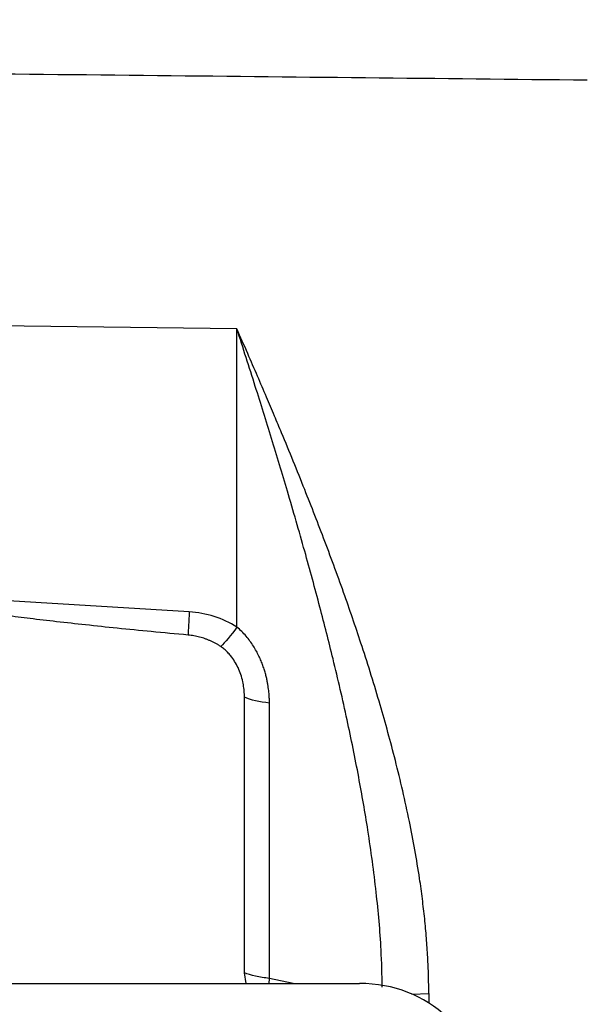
# Model space of a CAD drawing. Header units: inches. Extents: x 0.6 to 16.3, y 0.2 to 11.5.
# Tile 18 of 20: x 13.5 to 14.4, y 7.3 to 9. Entities that reach past the tile are written whole.
import ezdxf

# ---------------------------------------------------------------- set-up
doc = ezdxf.new("R2010")
doc.units = ezdxf.units.IN
doc.header["$MEASUREMENT"] = 0
doc.styles.add('SLDTEXTSTYLE0', font='TXT', dxfattribs={"width": 0.75})
doc.dimstyles.new('SLDDIMSTYLE1', dxfattribs={"dimtxt": 0.137795, "dimasz": 0.14, "dimexe": 0, "dimexo": 0.0625, "dimgap": 0.034449, "dimtad": 0, "dimdec": 1, "dimlfac": 1.5, "dimrnd": 1e-09, "dimzin": 4, "dimdsep": 46, "dimtxsty": 'SLDTEXTSTYLE0', "dimblk1": 'CLOSED', "dimblk2": 'CLOSED', "dimsah": 1, "dimcen": 0.09, "dimadec": 0, "dimazin": 1, "dimtfac": 1, "dimtdec": 1, "dimtofl": 0, "dimtmove": 0, "dimatfit": 3, "dimldrblk": 'CLOSED', "dimfxl": 0, "dimfrac": 2, "dimtolj": 1, "dimtzin": 12, "dimarcsym": 0})

# ---------------------------------------------------------------- blocks, each defined once
blk = doc.blocks.new('_Closed')
at = {"color": 0, "linetype": 'ByBlock', "lineweight": -2}
for p, q in [((-1, 0.166667), (0, 0)), ((-1, 0.166667), (-1, -0.166667)), ((0, 0), (-1, -0.166667)), ((0, 0), (-1, 0))]:
    blk.add_line(p, q, dxfattribs=at)
blk = doc.blocks.new('_D_1')
at = {"color": 7, "linetype": 'Continuous', "lineweight": 0}
for p, q in [((14.1776, 10.8651), (14.1357, 10.8651)), ((14.1357, 10.8651), (14.1357, 10.6464)), ((14.4831, 10.8651), (14.5251, 10.8651)), ((14.5251, 10.8651), (14.5251, 10.6464)), ((12.9012, 9.4825), (12.9012, 10.706)), ((15.5962, 8.1914), (15.5962, 10.706)), ((12.9012, 10.6667), (14.0148, 10.6667)), ((15.5962, 10.6667), (14.6459, 10.6667)), ((14.1357, 10.6464), (14.1776, 10.6464)), ((14.5251, 10.6464), (14.4831, 10.6464))]:
    blk.add_line(p, q, dxfattribs=at)
at = {"color": 7, "linetype": 'Continuous', "lineweight": 18, "xscale": 0.14, "yscale": 0.14}
for p, rotation in [((12.9012, 10.6667), 180.0000000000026), ((15.5962, 10.6667), 2.59533262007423e-12)]:
    blk.add_blockref('_Closed', p, dxfattribs=dict(at, rotation=rotation))
at = {"color": 7, "linetype": 'Continuous', "lineweight": 18, "char_height": 0.1378, "attachment_point": 1, "style": 'SLDTEXTSTYLE0'}
for s, insert in [('103', (14.1776, 10.824)), ('4.0', (14.2031, 10.6178))]:
    blk.add_mtext(s, dxfattribs=dict(at, insert=insert))

msp = doc.modelspace()

# ---------------------------------------------------------------- linework, layer by layer
at = {"color": 7, "linetype": 'Continuous', "lineweight": 25}
for p, q in [((13.8234, 8.4715), (13.2896, 8.4782)), ((13.8234, 7.971), (13.8234, 8.4715)), ((13.7435, 7.9966), (13.283, 8.0249)), ((13.836, 7.391), (13.836, 7.8532)), ((13.8779, 7.3814), (13.8779, 7.8436)), ((13.8391, 7.373), (13.836, 7.391)), ((11.7727, 7.373), (14.0291, 7.373))]:
    msp.add_line(p, q, dxfattribs=at)
at = {"color": 8, "linetype": 'Continuous', "lineweight": 25}
for p, q in [((13.8777, 7.373), (13.8779, 7.3814)), ((13.918, 7.373), (13.8779, 7.3814)), ((14.1168, 7.3547), (14.1451, 7.356)), ((14.1451, 7.356), (14.1451, 7.3401))]:
    msp.add_line(p, q, dxfattribs=at)
at = {"color": 7, "linetype": 'Continuous', "lineweight": 25}
msp.add_ellipse((14.0227, 7.1745), major_axis=(0.2087, 0.0437), ratio=0.927683, start_param=6.091166, end_param=7.631805, dxfattribs=at)
for points, knots in [([(14.4109, 8.8888), (14.1628, 8.8914), (13.6596, 8.8967), (13.1564, 8.9021), (12.9012, 8.9048)], [0, 0, 0, 0, 0.492923, 1, 1, 1, 1]), ([(14.1451, 7.356), (14.1451, 7.361), (14.145, 7.3711), (14.1447, 7.3863), (14.1442, 7.4017), (14.1434, 7.4173), (14.1424, 7.4331), (14.1413, 7.4491), (14.1399, 7.4653), (14.1383, 7.4817), (14.1364, 7.4982), (14.1344, 7.515), (14.1322, 7.5319), (14.1259, 7.5754), (14.113, 7.6474), (14.0904, 7.7448), (14.0635, 7.8427), (14.0349, 7.9348), (14.0037, 8.0262), (13.9715, 8.1139), (13.936, 8.2051), (13.9076, 8.275), (13.886, 8.3265), (13.8726, 8.3582), (13.8576, 8.3932), (13.841, 8.4314), (13.8294, 8.4578), (13.8234, 8.4715)], [0, 0, 0, 0, 0.01293, 0.026009, 0.039238, 0.052621, 0.06616, 0.079857, 0.093714, 0.107733, 0.121917, 0.136267, 0.150785, 0.165473, 0.248058, 0.336606, 0.418381, 0.505164, 0.581172, 0.663932, 0.744064, 0.832888, 0.8597, 0.889814, 0.923234, 0.959962, 1, 1, 1, 1]), ([(13.7415, 7.9576), (13.721, 7.9595), (13.6813, 7.9632), (13.624, 7.9689), (13.571, 7.9745), (13.5223, 7.9799), (13.4779, 7.9851), (13.4378, 7.9902), (13.4034, 7.995), (13.3743, 7.9995), (13.3503, 8.0035), (13.33, 8.0074), (13.3159, 8.0106), (13.3069, 8.0129), (13.3019, 8.0144), (13.2975, 8.0158), (13.2937, 8.0171), (13.2905, 8.0184), (13.2879, 8.0198), (13.2858, 8.021), (13.2843, 8.0223), (13.2833, 8.0236), (13.2831, 8.0245), (13.283, 8.0249)], [0, 0, 0, 0, 0.132628, 0.256047, 0.37026, 0.475271, 0.571087, 0.657715, 0.735165, 0.795018, 0.847115, 0.891481, 0.92815, 0.940474, 0.951585, 0.961491, 0.970206, 0.977748, 0.984144, 0.98944, 0.99372, 0.99714, 1, 1, 1, 1]), ([(13.7435, 7.9966), (13.743, 7.9886), (13.7426, 7.9811), (13.742, 7.9679), (13.7417, 7.9622), (13.7415, 7.9576)], [0, 0, 0, 0, 0.5, 0.5, 1, 1, 1, 1]), ([(13.8234, 7.971), (13.8116, 7.9785), (13.7987, 7.9845), (13.7717, 7.9931), (13.7576, 7.9957), (13.7435, 7.9966)], [0, 0, 0, 0, 0.5, 0.5, 1, 1, 1, 1]), ([(13.8234, 7.971), (13.8234, 7.971), (13.8234, 7.971), (13.8234, 7.971), (13.8134, 7.957), (13.8036, 7.9453), (13.7962, 7.9385)], [0.5604249, 0.5604249, 0.5604249, 0.5604249, 0.5604501, 0.5604501, 0.5604501, 1.0000252, 1.0000252, 1.0000252, 1.0000252]), ([(13.8779, 7.8436), (13.8779, 7.8442), (13.8779, 7.8455), (13.8779, 7.8478), (13.8778, 7.8506), (13.8776, 7.8539), (13.8774, 7.8578), (13.877, 7.8622), (13.8764, 7.8671), (13.8757, 7.8725), (13.8747, 7.8784), (13.8733, 7.8848), (13.8717, 7.8916), (13.8696, 7.8989), (13.867, 7.9065), (13.8639, 7.9144), (13.8603, 7.9226), (13.856, 7.9309), (13.8511, 7.9393), (13.8454, 7.9477), (13.8388, 7.9559), (13.8316, 7.9638), (13.8261, 7.9686), (13.8234, 7.971)], [0, 0, 0, 0, 0.0125, 0.028808, 0.04892, 0.072829, 0.100523, 0.131985, 0.167189, 0.2061, 0.24867, 0.29484, 0.344534, 0.397608, 0.453897, 0.513269, 0.575579, 0.640665, 0.708355, 0.778472, 0.850734, 0.924728, 1, 1, 1, 1]), ([(13.7962, 7.9385), (13.7949, 7.9394), (13.7922, 7.9411), (13.788, 7.9435), (13.7837, 7.9458), (13.7793, 7.9478), (13.7748, 7.9497), (13.7687, 7.952), (13.7609, 7.9544), (13.7513, 7.9565), (13.7448, 7.9572), (13.7415, 7.9576)], [0, 0, 0, 0, 0.083589, 0.16687, 0.249999, 0.333135, 0.416435, 0.500057, 0.666696, 0.832925, 1, 1, 1, 1]), ([(13.836, 7.8532), (13.836, 7.855), (13.8359, 7.8585), (13.8356, 7.8637), (13.835, 7.8689), (13.8342, 7.8741), (13.8328, 7.8817), (13.8301, 7.8914), (13.8255, 7.9029), (13.8199, 7.9135), (13.8138, 7.9222), (13.8078, 7.9289), (13.8023, 7.9341), (13.7982, 7.937), (13.7962, 7.9385)], [0, 0, 0, 0, 0.054816, 0.109358, 0.163712, 0.217967, 0.272212, 0.402655, 0.530387, 0.653836, 0.772043, 0.850958, 0.92668, 1, 1, 1, 1]), ([(13.8779, 7.8436), (13.8779, 7.8436), (13.8779, 7.8436), (13.8778, 7.8436), (13.8615, 7.8451), (13.8467, 7.8485), (13.836, 7.8532)], [0.5222128, 0.5222128, 0.5222128, 0.5222128, 0.5229417, 0.5229417, 0.5229417, 1.0007289, 1.0007289, 1.0007289, 1.0007289]), ([(13.8779, 7.3814), (13.8697, 7.3822), (13.8619, 7.3834), (13.8477, 7.3866), (13.8413, 7.3887), (13.836, 7.391)], [0, 0, 0, 0, 0.5, 0.5, 1, 1, 1, 1])]:
    msp.add_open_spline(points, degree=3, knots=knots, dxfattribs=at)
at = {"color": 8, "linetype": 'Continuous', "lineweight": 25}
msp.add_open_spline([(14.0671, 7.3665), (14.0667, 7.3874), (14.0655, 7.4405), (14.0573, 7.5286), (14.0443, 7.6253), (14.0276, 7.7219), (14.0081, 7.8178), (13.9861, 7.9129), (13.9621, 8.0073), (13.9366, 8.1013), (13.9093, 8.1957), (13.8815, 8.2877), (13.8532, 8.3787), (13.8337, 8.4394), (13.8234, 8.4715)], degree=3, knots=[0, 0, 0, 0, 0.054348, 0.138323, 0.229349, 0.307912, 0.392993, 0.484609, 0.563259, 0.64909, 0.742104, 0.824908, 0.907471, 1, 1, 1, 1], dxfattribs=at)

# ---------------------------------------------------------------- dimensions: what is measured, and where the dimension line sits
at = {"color": 7, "linetype": 'Continuous', "lineweight": 18}
dim = msp.add_linear_dim(base=(12.9012, 10.6667), p1=(15.5962, 8.152), p2=(12.9012, 9.4431), angle=0, dimstyle='SLDDIMSTYLE1', dxfattribs=at)
dim.commit()
dim.dimension.update_dxf_attribs({"geometry": '_D_1', "text_midpoint": (14.3304, 10.6667), "dimtype": 160})

doc.saveas('drawing.dxf')
